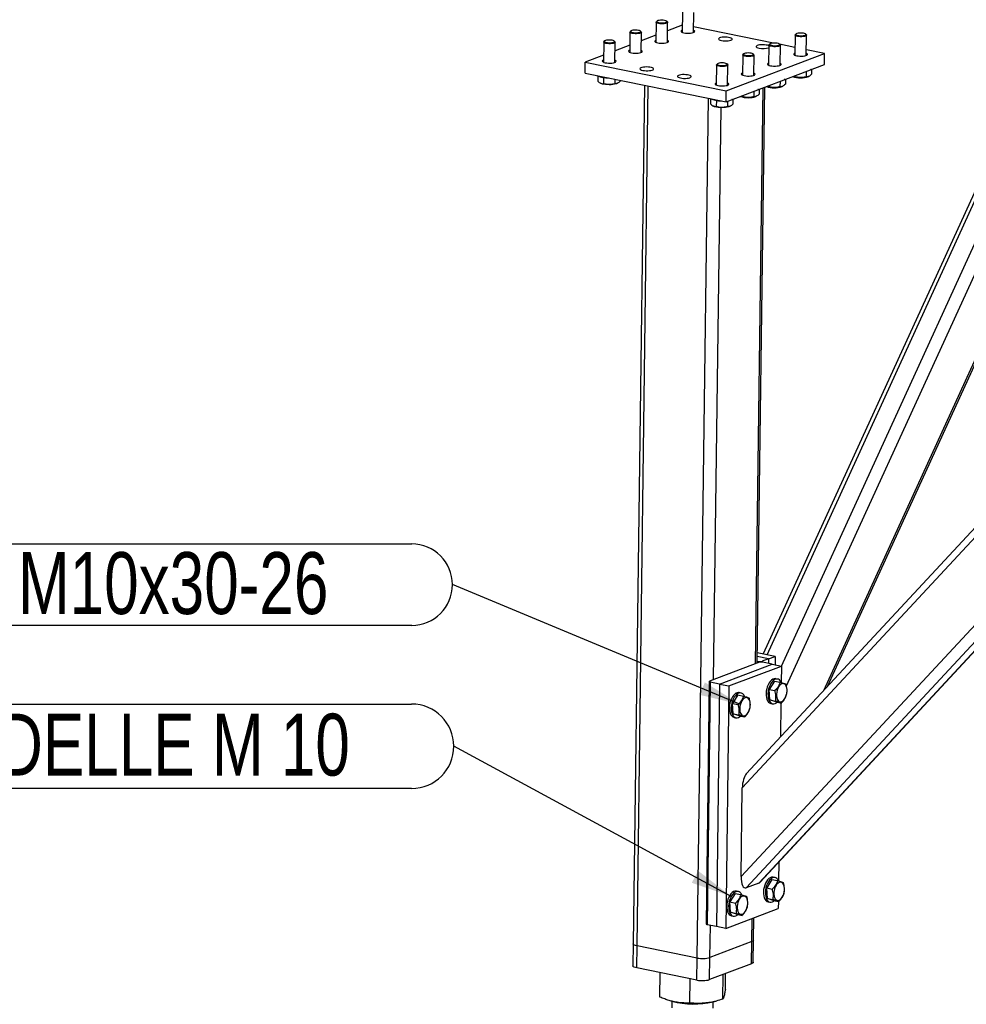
# Model space of a CAD drawing. Header units: millimetres. Extents: x 5 to 589, y 5 to 415.
# Tile 47 of 71: x 364 to 410, y 271 to 319. Entities that reach past the tile are written whole.
import ezdxf

# ---------------------------------------------------------------- set-up
doc = ezdxf.new("R2010")
doc.units = ezdxf.units.MM
doc.layers.add('NOTES', color=6, linetype='Continuous')
doc.layers.add('TRAIT-FORT', color=4, linetype='Continuous', lineweight=25)
doc.styles.add('SLDTEXTSTYLE0', font='TXT', dxfattribs={"width": 0.75})
doc.dimstyles.new('SLDDIMSTYLE3', dxfattribs={"dimtxt": 0.18, "dimasz": 2, "dimexe": 0, "dimexo": 0.0625, "dimgap": 0, "dimtad": 0, "dimtih": 1, "dimtoh": 1, "dimdec": 0, "dimrnd": 1e-09, "dimzin": 0, "dimdsep": 46, "dimtxsty": 'Standard', "dimsah": 1, "dimcen": 0.09, "dimadec": 0, "dimazin": 0, "dimtfac": 2, "dimtdec": 0, "dimtofl": 0, "dimtmove": 0, "dimatfit": 3, "dimfxl": 1, "dimfrac": 2, "dimtolj": 1, "dimtzin": 0, "dimarcsym": 0})

# ---------------------------------------------------------------- blocks, each defined once
blk = doc.blocks.new('SW_NOTE_32')
at = {"layer": 'NOTES', "color": 0}
for p, q in [((-31.471, 2.044), (-2.044, 2.044)), ((-2.044, -2.044), (-31.471, -2.044))]:
    blk.add_line(p, q, dxfattribs=at)
for centre, start, end in [((-31.471, 0), 90, 270), ((-2.044, 0), 270, 90)]:
    blk.add_arc(centre, 2.044, start, end, dxfattribs=at)
at = {"layer": 'NOTES', "color": 0, "insert": (-16.912, 1.578), "char_height": 3, "attachment_point": 2, "style": 'SLDTEXTSTYLE0'}
blk.add_mtext('RONDELLE M 10', dxfattribs=at)
blk = doc.blocks.new('SW_NOTE_33')
at = {"layer": 'NOTES', "color": 0}
for p, q in [((-33.856, 1.975), (-1.975, 1.975)), ((-1.975, -1.975), (-33.856, -1.975))]:
    blk.add_line(p, q, dxfattribs=at)
for centre, start, end in [((-33.856, 0), 90, 270), ((-1.975, 0), 270, 90)]:
    blk.add_arc(centre, 1.975, start, end, dxfattribs=at)
at = {"layer": 'NOTES', "color": 0, "insert": (-17.886, 1.574), "char_height": 3, "attachment_point": 2, "style": 'SLDTEXTSTYLE0'}
blk.add_mtext('VIS H M10x30-26', dxfattribs=at)

msp = doc.modelspace()

# ---------------------------------------------------------------- linework, layer by layer
at = {"layer": 'TRAIT-FORT', "color": 4, "linetype": 'Continuous', "lineweight": 25}
for p, q in [((402.68, 286.0287), (419.9878, 323.8484)), ((402.8584, 286.2207), (420.0973, 323.8899)), ((400.6255, 287.2083), (416.8485, 322.6576)), ((400.8692, 286.2516), (417.6733, 322.9705)), ((415.3939, 321.9947), (399.7425, 287.7946)), ((399.9305, 287.7564), (415.5826, 321.9582)), ((395.8248, 318.8954), (395.812, 317.9206)), ((396.3675, 317.9134), (396.3803, 318.8882)), ((394.553, 318.4131), (394.5402, 317.4383)), ((394.6025, 318.4684), (394.5647, 318.4345)), ((395.0974, 318.4275), (395.0605, 318.4624)), ((395.0957, 317.431), (395.1085, 318.4058)), ((393.2813, 317.9307), (393.2685, 316.9559)), ((393.3307, 317.986), (393.293, 317.9521)), ((393.8256, 317.9451), (393.7888, 317.98)), ((393.824, 316.9486), (393.8368, 317.9234)), ((395.8164, 318.2612), (395.1031, 317.9906)), ((400.2444, 317.4025), (396.3711, 318.188)), ((401.3406, 317.8421), (401.3029, 317.8082)), ((401.8355, 317.8012), (401.7987, 317.8361)), ((392.0095, 317.4483), (391.9968, 316.4735)), ((392.059, 317.5036), (392.0212, 317.4697)), ((392.5539, 317.4627), (392.5171, 317.4976)), ((392.5523, 316.4662), (392.565, 317.441)), ((394.5447, 317.7788), (393.8313, 317.5082)), ((400.0689, 317.3597), (400.0311, 317.3258)), ((400.5638, 317.3189), (400.5269, 317.3537)), ((401.2911, 317.7868), (401.2784, 316.812)), ((401.8339, 316.8047), (401.8467, 317.7796)), ((393.273, 317.2964), (392.5596, 317.0258)), ((397.948, 315.0921), (402.717, 316.901)), ((398.7971, 316.8774), (398.7594, 316.8435)), ((399.292, 316.8365), (399.2552, 316.8714)), ((400.0194, 317.3045), (400.0066, 316.3296)), ((401.2833, 317.1918), (400.5384, 317.3429)), ((400.5621, 316.3224), (400.5749, 317.2972)), ((402.717, 316.901), (401.8375, 317.0794)), ((402.71, 316.3666), (402.717, 316.901)), ((391.108, 315.9435), (391.115, 316.4779)), ((392.0012, 316.814), (391.115, 316.4779)), ((391.115, 316.4779), (397.948, 315.0921)), ((397.5254, 316.395), (397.4876, 316.3611)), ((398.7477, 316.8221), (398.7349, 315.8473)), ((399.2904, 315.84), (399.3032, 316.8148)), ((391.108, 315.9435), (397.941, 314.5577)), ((397.4759, 316.3397), (397.4631, 315.3649)), ((397.941, 314.5577), (402.71, 316.3666)), ((398.0203, 316.3541), (397.9834, 316.389)), ((398.0187, 315.3576), (398.0314, 316.3324)), ((401.8318, 316.0336), (401.8283, 315.7665)), ((402.0924, 316.1324), (402.0893, 315.8941)), ((391.7208, 315.8106), (391.7175, 315.5615)), ((391.8489, 315.4605), (391.8705, 315.4497)), ((392.0056, 315.7312), (392.0016, 315.4309)), ((392.5496, 315.6511), (392.5467, 315.428)), ((392.6516, 315.4395), (392.6727, 315.4493)), ((392.8082, 315.5987), (392.8076, 315.5556)), ((400.5601, 315.5512), (400.5566, 315.2841)), ((400.8206, 315.65), (400.8175, 315.4117)), ((401.284, 315.8258), (401.2833, 315.7694)), ((401.9333, 315.778), (401.9544, 315.7879)), ((393.9802, 315.361), (393.4348, 273.7476)), ((393.6249, 273.6453), (394.1711, 315.3223)), ((397.941, 314.5577), (397.948, 315.0921)), ((399.2883, 315.0688), (399.2848, 314.8017)), ((399.3703, 287.3148), (399.7363, 315.2387)), ((399.4498, 287.345), (399.8158, 315.2688)), ((399.5489, 315.1676), (399.5458, 314.9294)), ((400.0123, 315.3434), (400.0115, 315.2871)), ((400.6615, 315.2956), (400.6826, 315.3055)), ((396.5403, 273.054), (397.0865, 314.731)), ((397.1872, 314.702), (397.1839, 314.4529)), ((397.472, 314.6225), (397.468, 314.3223)), ((398.0166, 314.5864), (398.0131, 314.3193)), ((398.2771, 314.6852), (398.274, 314.447)), ((398.7405, 314.861), (398.7398, 314.8047)), ((399.3898, 314.8132), (399.4109, 314.8231)), ((397.3153, 314.3519), (397.3369, 314.3411)), ((397.3355, 286.543), (397.699, 314.2743)), ((398.118, 314.3309), (398.1391, 314.3407)), ((424.7372, 309.7711), (398.9237, 281.9854)), ((398.7304, 281.3016), (425.109, 309.6957)), ((398.674, 276.9988), (428.4252, 309.0231)), ((398.92, 276.4579), (428.8131, 308.6349)), ((399.5241, 276.687), (429.0647, 308.4846)), ((399.5935, 276.7371), (429.0834, 308.4802)), ((400.3241, 287.6766), (399.4565, 287.8526)), ((399.5611, 287.3872), (397.1448, 286.4707)), ((397.6278, 286.3357), (400.1713, 287.3004)), ((399.4511, 287.4465), (399.5336, 287.4298)), ((400.0062, 287.556), (399.454, 287.668)), ((399.5329, 287.3765), (399.5336, 287.4298)), ((399.5336, 287.4298), (399.6883, 287.4354)), ((399.7158, 287.3928), (399.5611, 287.3872)), ((399.6883, 287.4354), (399.6877, 287.3918)), ((400.0062, 287.556), (399.6883, 287.4354)), ((400.1713, 287.3004), (399.7158, 287.3928)), ((400.0062, 287.556), (400.0033, 287.3345)), ((400.0062, 287.556), (400.3241, 287.6766)), ((400.1713, 287.3004), (400.6268, 287.2081)), ((400.3241, 287.6766), (400.3188, 287.2705)), ((398.0834, 286.2433), (400.6268, 287.2081)), ((400.6268, 287.2081), (400.6165, 286.4152)), ((396.9907, 274.7143), (397.1448, 286.4707)), ((397.1723, 286.4281), (397.0182, 274.6717)), ((397.1448, 286.4707), (397.1723, 286.4281)), ((397.6278, 286.3357), (397.1723, 286.4281)), ((397.6278, 286.3357), (397.4738, 274.5793)), ((397.6278, 286.3357), (398.0834, 286.2433)), ((400.2907, 286.482), (400.0377, 286.0712)), ((400.2907, 286.482), (400.5638, 286.4266)), ((400.4439, 286.575), (400.3528, 286.5935)), ((398.0834, 286.2433), (397.9293, 274.4869)), ((398.6634, 285.8997), (398.5723, 285.9182)), ((400.0377, 286.0712), (400.3108, 286.0158)), ((400.0694, 285.5654), (400.0377, 286.0712)), ((398.5103, 285.8066), (398.2572, 285.3959)), ((398.2572, 285.3959), (398.5303, 285.3405)), ((398.2889, 284.89), (398.2572, 285.3959)), ((398.5103, 285.8066), (398.7834, 285.7512)), ((400.0694, 285.5654), (400.3425, 285.51)), ((400.3541, 285.4702), (400.0694, 285.5654)), ((400.1099, 285.3957), (400.201, 285.3772)), ((400.3541, 285.4702), (400.6272, 285.4148)), ((400.6034, 285.4197), (400.5818, 283.7702)), ((398.2889, 284.89), (398.562, 284.8346)), ((398.5737, 284.7949), (398.2889, 284.89)), ((398.3294, 284.7203), (398.4205, 284.7018)), ((398.5737, 284.7949), (398.8468, 284.7395)), ((398.674, 276.9988), (398.7304, 281.3016)), ((400.5024, 277.7156), (400.4904, 276.7964)), ((400.1646, 276.8631), (399.9116, 276.4523)), ((400.1646, 276.8631), (400.4378, 276.8077)), ((400.3178, 276.9561), (400.2267, 276.9746)), ((399.5241, 276.687), (398.92, 276.4579)), ((399.9116, 276.4523), (400.1847, 276.397)), ((399.9433, 275.9465), (399.9116, 276.4523)), ((398.3842, 276.1878), (398.1312, 275.777)), ((398.3842, 276.1878), (398.6573, 276.1324)), ((398.5374, 276.2808), (398.4463, 276.2993)), ((399.9433, 275.9465), (400.2164, 275.8911)), ((400.2281, 275.8514), (399.9433, 275.9465)), ((400.2281, 275.8514), (400.5012, 275.796)), ((397.9293, 274.4869), (400.4728, 275.4517)), ((398.1312, 275.777), (398.4043, 275.7216)), ((398.1629, 275.2711), (398.1312, 275.777)), ((399.9838, 275.7768), (400.0749, 275.7583)), ((400.4773, 275.8008), (400.4728, 275.4517)), ((398.1629, 275.2711), (398.436, 275.2158)), ((398.4476, 275.176), (398.1629, 275.2711)), ((398.2034, 275.1014), (398.2945, 275.083)), ((398.4476, 275.176), (398.7208, 275.1206)), ((399.1938, 273.8484), (399.2086, 274.9721)), ((399.2738, 273.9165), (399.2881, 275.0023)), ((397.0182, 274.6717), (396.9907, 274.7143)), ((397.4738, 274.5793), (397.0182, 274.6717)), ((397.1591, 273.0766), (397.1795, 274.6389)), ((397.9293, 274.4869), (397.4738, 274.5793)), ((393.4348, 273.7476), (393.4208, 272.6788)), ((393.6109, 272.5765), (393.6249, 273.6453)), ((396.5403, 273.054), (393.6249, 273.6453)), ((399.1938, 273.8484), (397.1591, 273.0766)), ((399.1798, 272.7796), (399.1938, 273.8484)), ((399.2598, 272.8477), (399.2738, 273.9165)), ((396.5263, 271.9853), (396.5403, 273.054)), ((397.1451, 272.0078), (397.1591, 273.0766)), ((396.5263, 271.9853), (393.6109, 272.5765)), ((399.1798, 272.7796), (397.1451, 272.0078)), ((394.7334, 271.1641), (394.7489, 272.3457)), ((396.1921, 270.8754), (396.2075, 272.0499)), ((397.7805, 271.0657), (397.7961, 272.2548)), ((397.9103, 271.5448), (397.9202, 272.3018)), ((395.2083, 270.9899), (395.3195, 270.9576)), ((395.3166, 270.9584), (395.3125, 270.6477)), ((397.3123, 270.6215), (397.3164, 270.9322)), ((397.3135, 270.9314), (397.4689, 270.9722))]:
    msp.add_line(p, q, dxfattribs=at)
at = {"layer": 'TRAIT-FORT', "color": 4, "linetype": 'Continuous', "lineweight": 25, "flags": 128}
for points in [[(395.0974, 318.4275), (395.1012, 318.4234), (395.1083, 318.4027), (395.0947, 318.3826), (395.0616, 318.3644), (395.0113, 318.3496), (394.9477, 318.3392), (394.8753, 318.334), (394.7997, 318.3344), (394.7264, 318.3404), (394.6608, 318.3515), (394.6079, 318.3669), (394.5714, 318.3854), (394.5542, 318.4057), (394.5575, 318.4263), (394.5647, 318.4345)], [(394.8254, 318.5121), (394.7553, 318.5096), (394.6919, 318.5015), (394.6409, 318.4886), (394.6068, 318.4719), (394.5927, 318.453), (394.5998, 318.4336), (394.6274, 318.4153), (394.6731, 318.3998), (394.7329, 318.3885), (394.8015, 318.3824), (394.8727, 318.3821), (394.9402, 318.3874), (394.998, 318.3981), (395.041, 318.4131), (395.0654, 318.431), (395.0689, 318.4504), (395.0514, 318.4695), (395.0143, 318.4865), (394.9609, 318.5001), (394.896, 318.5089), (394.8254, 318.5121)], [(393.8256, 317.9451), (393.8295, 317.941), (393.8365, 317.9204), (393.823, 317.9002), (393.7898, 317.882), (393.7396, 317.8672), (393.6759, 317.8568), (393.6036, 317.8516), (393.528, 317.852), (393.4547, 317.858), (393.3891, 317.8691), (393.3361, 317.8845), (393.2997, 317.903), (393.2825, 317.9234), (393.2858, 317.944), (393.293, 317.9521)], [(393.5536, 318.0298), (393.4835, 318.0272), (393.4201, 318.0191), (393.3692, 318.0062), (393.3351, 317.9895), (393.3209, 317.9706), (393.328, 317.9512), (393.3556, 317.9329), (393.4014, 317.9174), (393.4612, 317.9062), (393.5297, 317.9001), (393.6009, 317.8997), (393.6684, 317.905), (393.7262, 317.9157), (393.7693, 317.9307), (393.7936, 317.9487), (393.7972, 317.968), (393.7797, 317.9871), (393.7426, 318.0042), (393.6892, 318.0177), (393.6243, 318.0265), (393.5536, 318.0298)], [(395.8133, 318.0213), (395.8056, 318.0181), (395.7715, 317.9977), (395.7574, 317.9754), (395.7642, 317.9525), (395.7916, 317.9306), (395.8377, 317.911), (395.8996, 317.895)], [(395.8996, 317.895), (395.9736, 317.8835), (396.0549, 317.8772), (396.1384, 317.8766), (396.2189, 317.8818), (396.2914, 317.8922), (396.3512, 317.9075), (396.3946, 317.9264), (396.4189, 317.948), (396.4226, 317.9707), (396.4054, 317.9933), (396.3688, 318.014)], [(401.5635, 317.8859), (401.4934, 317.8834), (401.43, 317.8753), (401.379, 317.8623), (401.345, 317.8457), (401.3308, 317.8268), (401.3379, 317.8073), (401.3655, 317.7891), (401.4113, 317.7736), (401.4711, 317.7623), (401.5396, 317.7562), (401.6108, 317.7558), (401.6783, 317.7612), (401.7361, 317.7718), (401.7791, 317.7868), (401.8035, 317.8048), (401.8071, 317.8242), (401.7895, 317.8433), (401.7524, 317.8603), (401.6991, 317.8738), (401.6342, 317.8826), (401.5635, 317.8859)], [(392.5539, 317.4627), (392.5578, 317.4586), (392.5648, 317.438), (392.5512, 317.4178), (392.5181, 317.3996), (392.4678, 317.3848), (392.4042, 317.3744), (392.3319, 317.3692), (392.2562, 317.3696), (392.1829, 317.3756), (392.1173, 317.3867), (392.0644, 317.4021), (392.0279, 317.4206), (392.0107, 317.441), (392.014, 317.4616), (392.0212, 317.4697)], [(392.2819, 317.5474), (392.2118, 317.5449), (392.1484, 317.5368), (392.0974, 317.5238), (392.0633, 317.5071), (392.0492, 317.4882), (392.0563, 317.4688), (392.0839, 317.4505), (392.1297, 317.4351), (392.1895, 317.4238), (392.258, 317.4177), (392.3292, 317.4173), (392.3967, 317.4227), (392.4545, 317.4333), (392.4975, 317.4483), (392.5219, 317.4663), (392.5255, 317.4857), (392.5079, 317.5047), (392.4708, 317.5218), (392.4174, 317.5353), (392.3525, 317.5441), (392.2819, 317.5474)], [(394.5416, 317.5389), (394.5339, 317.5357), (394.4998, 317.5153), (394.4857, 317.493), (394.4925, 317.4701), (394.5198, 317.4482), (394.5659, 317.4286), (394.6279, 317.4126)], [(394.6279, 317.4126), (394.7019, 317.4011), (394.7832, 317.3948), (394.8667, 317.3943), (394.9472, 317.3994), (395.0196, 317.4099), (395.0795, 317.4251), (395.1229, 317.4441), (395.1472, 317.4656), (395.1508, 317.4884), (395.1336, 317.5109), (395.0971, 317.5316)], [(397.7218, 317.5254), (397.7957, 317.5139), (397.877, 317.5077), (397.9606, 317.5071), (398.0411, 317.5122), (398.1135, 317.5227), (398.1733, 317.5379), (398.2167, 317.5569), (398.2411, 317.5784), (398.2447, 317.6012), (398.2275, 317.6237), (398.1905, 317.6447), (398.136, 317.6626), (398.0675, 317.6765), (397.9893, 317.6855), (397.9062, 317.6889), (397.8235, 317.6866), (397.7464, 317.6788), (397.6798, 317.6658), (397.6278, 317.6486), (397.5936, 317.6281), (397.5795, 317.6058), (397.5864, 317.583), (397.6137, 317.5611), (397.6598, 317.5415), (397.7218, 317.5254)], [(400.2918, 317.4035), (400.2217, 317.401), (400.1583, 317.3929), (400.1073, 317.3799), (400.0732, 317.3633), (400.0591, 317.3444), (400.0661, 317.3249), (400.0938, 317.3067), (400.1395, 317.2912), (400.1993, 317.2799), (400.2679, 317.2738), (400.3391, 317.2734), (400.4066, 317.2788), (400.4644, 317.2895), (400.5074, 317.3044), (400.5318, 317.3224), (400.5353, 317.3418), (400.5178, 317.3609), (400.4807, 317.3779), (400.4273, 317.3915), (400.3624, 317.4002), (400.2918, 317.4035)], [(401.8355, 317.8012), (401.8394, 317.7972), (401.8464, 317.7765), (401.8328, 317.7563), (401.7997, 317.7382), (401.7494, 317.7233), (401.6858, 317.7129), (401.6135, 317.7078), (401.5379, 317.7082), (401.4645, 317.7141), (401.399, 317.7252), (401.346, 317.7406), (401.3095, 317.7592), (401.2923, 317.7795), (401.2956, 317.8001), (401.3029, 317.8082)], [(393.2698, 317.0565), (393.2622, 317.0533), (393.228, 317.0329), (393.2139, 317.0106), (393.2208, 316.9878), (393.2481, 316.9659), (393.2942, 316.9463), (393.3561, 316.9302)], [(393.3561, 316.9302), (393.4301, 316.9187), (393.5114, 316.9124), (393.595, 316.9119), (393.6755, 316.917), (393.7479, 316.9275), (393.8077, 316.9427), (393.8511, 316.9617), (393.8754, 316.9832), (393.8791, 317.006), (393.8619, 317.0285), (393.8253, 317.0492)], [(399.02, 316.9211), (398.9499, 316.9186), (398.8865, 316.9105), (398.8355, 316.8976), (398.8015, 316.8809), (398.7873, 316.862), (398.7944, 316.8426), (398.822, 316.8243), (398.8678, 316.8088), (398.9276, 316.7976), (398.9961, 316.7914), (399.0673, 316.7911), (399.1348, 316.7964), (399.1926, 316.8071), (399.2357, 316.8221), (399.26, 316.84), (399.2636, 316.8594), (399.2461, 316.8785), (399.2089, 316.8955), (399.1556, 316.9091), (399.0907, 316.9179), (399.02, 316.9211)], [(400.019, 317.2723), (400.0126, 317.2751), (399.9582, 317.2931), (399.8897, 317.307), (399.8114, 317.3159), (399.7283, 317.3194), (399.6457, 317.3171), (399.5686, 317.3092), (399.5019, 317.2963), (399.4499, 317.279), (399.4158, 317.2586), (399.4017, 317.2363), (399.4085, 317.2134), (399.4358, 317.1915), (399.4819, 317.172), (399.5439, 317.1559), (399.5439, 317.1559)], [(400.5638, 317.3189), (400.5676, 317.3148), (400.5747, 317.2941), (400.5611, 317.274), (400.5279, 317.2558), (400.4777, 317.241), (400.4141, 317.2306), (400.3417, 317.2254), (400.2661, 317.2258), (400.1928, 317.2318), (400.1272, 317.2428), (400.0743, 317.2582), (400.0378, 317.2768), (400.0206, 317.2971), (400.0239, 317.3177), (400.0311, 317.3258)], [(401.2797, 316.9127), (401.272, 316.9095), (401.2379, 316.8891), (401.2238, 316.8667), (401.2306, 316.8439), (401.2579, 316.822), (401.304, 316.8024), (401.366, 316.7864)], [(401.366, 316.7864), (401.44, 316.7748), (401.5213, 316.7686), (401.6048, 316.768), (401.6853, 316.7731), (401.7578, 316.7836), (401.8176, 316.7988), (401.861, 316.8178), (401.8853, 316.8394), (401.889, 316.8621), (401.8718, 316.8847), (401.8352, 316.9054)], [(391.9981, 316.5741), (391.9904, 316.571), (391.9563, 316.5505), (391.9422, 316.5282), (391.949, 316.5054), (391.9763, 316.4835), (392.0224, 316.4639), (392.0844, 316.4478)], [(392.0844, 316.4478), (392.1584, 316.4363), (392.2397, 316.4301), (392.3232, 316.4295), (392.4037, 316.4346), (392.4762, 316.4451), (392.536, 316.4603), (392.5794, 316.4793), (392.6037, 316.5008), (392.6074, 316.5236), (392.5902, 316.5461), (392.5536, 316.5669)], [(397.7483, 316.4388), (397.6782, 316.4362), (397.6148, 316.4281), (397.5638, 316.4152), (397.5297, 316.3985), (397.5156, 316.3796), (397.5227, 316.3602), (397.5503, 316.3419), (397.5961, 316.3265), (397.6559, 316.3152), (397.7244, 316.3091), (397.7956, 316.3087), (397.8631, 316.314), (397.9209, 316.3247), (397.9639, 316.3397), (397.9883, 316.3577), (397.9919, 316.377), (397.9743, 316.3961), (397.9372, 316.4132), (397.8838, 316.4267), (397.8189, 316.4355), (397.7483, 316.4388)], [(399.292, 316.8365), (399.2959, 316.8324), (399.3029, 316.8117), (399.2893, 316.7916), (399.2562, 316.7734), (399.206, 316.7586), (399.1423, 316.7482), (399.07, 316.743), (398.9944, 316.7434), (398.9211, 316.7494), (398.8555, 316.7605), (398.8025, 316.7759), (398.7661, 316.7944), (398.7489, 316.8147), (398.7522, 316.8353), (398.7594, 316.8435)], [(400.008, 316.4303), (400.0003, 316.4271), (399.9662, 316.4067), (399.9521, 316.3844), (399.9589, 316.3615), (399.9862, 316.3396), (400.0323, 316.32), (400.0943, 316.304)], [(400.0943, 316.304), (400.1682, 316.2925), (400.2496, 316.2862), (400.3331, 316.2856), (400.4136, 316.2908), (400.486, 316.3013), (400.5458, 316.3165), (400.5893, 316.3354), (400.6136, 316.357), (400.6172, 316.3797), (400.6, 316.4023), (400.5635, 316.423)], [(393.9065, 316.0783), (393.9805, 316.0668), (394.0618, 316.0605), (394.1453, 316.0599), (394.2259, 316.0651), (394.2983, 316.0756), (394.3581, 316.0908), (394.4015, 316.1097), (394.4258, 316.1313), (394.4295, 316.1541), (394.4123, 316.1766), (394.3753, 316.1975), (394.3208, 316.2155), (394.2523, 316.2294), (394.1741, 316.2383), (394.091, 316.2418), (394.0083, 316.2395), (393.9312, 316.2316), (393.8646, 316.2186), (393.8125, 316.2014), (393.7784, 316.181), (393.7643, 316.1587), (393.7711, 316.1358), (393.7985, 316.1139), (393.8446, 316.0943), (393.9065, 316.0783)], [(398.0203, 316.3541), (398.0242, 316.35), (398.0312, 316.3294), (398.0176, 316.3092), (397.9845, 316.291), (397.9342, 316.2762), (397.8706, 316.2658), (397.7983, 316.2606), (397.7226, 316.261), (397.6493, 316.267), (397.5837, 316.2781), (397.5308, 316.2935), (397.4943, 316.312), (397.4771, 316.3324), (397.4804, 316.353), (397.4876, 316.3611)], [(398.7362, 315.9479), (398.7285, 315.9447), (398.6944, 315.9243), (398.6803, 315.902), (398.6871, 315.8791), (398.7145, 315.8572), (398.7606, 315.8376), (398.8225, 315.8216)], [(398.8225, 315.8216), (398.8965, 315.8101), (398.9778, 315.8038), (399.0613, 315.8033), (399.1419, 315.8084), (399.2143, 315.8189), (399.2741, 315.8341), (399.3175, 315.8531), (399.3418, 315.8746), (399.3455, 315.8974), (399.3283, 315.9199), (399.2917, 315.9406)], [(402.0642, 316.1217), (402.0593, 316.1197), (402.0338, 316.1102)], [(392.6516, 315.4395), (392.6025, 315.421), (392.5344, 315.4042), (392.4543, 315.3918), (392.3659, 315.3844), (392.2729, 315.3822), (392.1794, 315.3854), (392.0895, 315.3938), (392.0072, 315.4071), (391.936, 315.4246), (391.879, 315.4456), (391.8705, 315.4497)], [(395.7287, 315.7087), (395.8026, 315.6972), (395.8839, 315.691), (395.9675, 315.6904), (396.048, 315.6955), (396.1204, 315.706), (396.1802, 315.7212), (396.2237, 315.7402), (396.248, 315.7618), (396.2516, 315.7845), (396.2344, 315.8071), (396.1974, 315.828), (396.1429, 315.8459), (396.0744, 315.8598), (395.9962, 315.8688), (395.9131, 315.8722), (395.8304, 315.8699), (395.7533, 315.8621), (395.6867, 315.8491), (395.6347, 315.8319), (395.6005, 315.8115), (395.5864, 315.7891), (395.5933, 315.7663), (395.6206, 315.7444), (395.6667, 315.7248), (395.7287, 315.7087)], [(397.4645, 315.4655), (397.4568, 315.4623), (397.4227, 315.4419), (397.4086, 315.4196), (397.4154, 315.3968), (397.4427, 315.3749), (397.4888, 315.3553), (397.5508, 315.3392)], [(397.5508, 315.3392), (397.6248, 315.3277), (397.7061, 315.3215), (397.7896, 315.3209), (397.8701, 315.326), (397.9426, 315.3365), (398.0024, 315.3517), (398.0458, 315.3707), (398.0701, 315.3922), (398.0738, 315.415), (398.0565, 315.4375), (398.02, 315.4583)], [(400.7925, 315.6393), (400.7876, 315.6373), (400.762, 315.6278)], [(399.5207, 315.1569), (399.5159, 315.1549), (399.4903, 315.1454)], [(398.249, 314.6746), (398.2441, 314.6726), (398.2186, 314.663)], [(398.118, 314.3309), (398.0689, 314.3124), (398.0008, 314.2956), (397.9207, 314.2832), (397.8323, 314.2758), (397.7393, 314.2736), (397.6458, 314.2768), (397.5559, 314.2852), (397.4736, 314.2984), (397.4024, 314.316), (397.3454, 314.337), (397.3369, 314.3411)], [(400.3528, 286.5935), (400.3281, 286.5968), (400.2666, 286.591), (400.2039, 286.5661), (400.142, 286.5228), (400.0831, 286.4625), (400.0289, 286.3872), (399.9812, 286.2993), (399.9415, 286.2016), (399.9112, 286.0972)], [(400.6145, 286.4194), (400.578, 286.4818), (400.5312, 286.5322), (400.4777, 286.5647), (400.4193, 286.5783), (400.3577, 286.5725), (400.295, 286.5476), (400.2331, 286.5043), (400.1742, 286.4441), (400.12, 286.3688), (400.0723, 286.2808), (400.0327, 286.1831), (400.0023, 286.0787)], [(400.3858, 285.7615), (400.3968, 285.6783), (400.4185, 285.6052), (400.45, 285.5455), (400.4897, 285.5018), (400.5362, 285.476), (400.5872, 285.4693), (400.6405, 285.4819), (400.6939, 285.5132), (400.7451, 285.5619), (400.7916, 285.626), (400.8316, 285.7025), (400.8633, 285.7881), (400.8853, 285.8791), (400.8966, 285.9715), (400.8968, 286.0614), (400.8858, 286.1446), (400.8641, 286.2177), (400.8326, 286.2773), (400.7928, 286.321), (400.7464, 286.3468), (400.6954, 286.3536), (400.642, 286.341), (400.5886, 286.3097), (400.5375, 286.2609), (400.491, 286.1969), (400.451, 286.1204), (400.4193, 286.0348), (400.3973, 285.9437), (400.386, 285.8513), (400.3858, 285.7615)], [(398.5723, 285.9182), (398.5477, 285.9214), (398.4861, 285.9157), (398.4234, 285.8908), (398.3616, 285.8475), (398.3026, 285.7872), (398.2484, 285.7119), (398.2008, 285.624), (398.1611, 285.5262), (398.1308, 285.4219)], [(398.8341, 285.7441), (398.7975, 285.8064), (398.7508, 285.8568), (398.6973, 285.8894), (398.6388, 285.903), (398.5772, 285.8972), (398.5145, 285.8723), (398.4527, 285.829), (398.3937, 285.7687), (398.3396, 285.6934), (398.2919, 285.6055), (398.2522, 285.5078), (398.2219, 285.4034)], [(399.9112, 286.0972), (399.8912, 285.9895), (399.8821, 285.882), (399.8842, 285.7781), (399.8974, 285.6812), (399.9214, 285.5943), (399.9554, 285.5203), (399.9982, 285.4616), (400.0485, 285.4199), (400.1047, 285.3968), (400.1099, 285.3957)], [(400.0023, 286.0787), (399.9823, 285.971), (399.9732, 285.8635), (399.9753, 285.7596), (399.9885, 285.6627), (400.0125, 285.5758), (400.0465, 285.5018), (400.0893, 285.4431), (400.1397, 285.4014), (400.1958, 285.3783), (400.2561, 285.3744), (400.3185, 285.3897), (400.381, 285.424), (400.4216, 285.4566)], [(398.1308, 285.4219), (398.1107, 285.3142), (398.1016, 285.2067), (398.1037, 285.1028), (398.117, 285.0058), (398.141, 284.919), (398.175, 284.845), (398.2178, 284.7862), (398.2681, 284.7446), (398.3243, 284.7214), (398.3294, 284.7203)], [(398.2219, 285.4034), (398.2018, 285.2957), (398.1927, 285.1882), (398.1948, 285.0843), (398.2081, 284.9874), (398.2321, 284.9005), (398.2661, 284.8265), (398.3089, 284.7677), (398.3592, 284.7261), (398.4154, 284.703), (398.4757, 284.699), (398.5381, 284.7144), (398.6006, 284.7487), (398.6411, 284.7812)], [(398.6054, 285.0862), (398.6164, 285.0029), (398.6381, 284.9299), (398.6695, 284.8702), (398.7093, 284.8265), (398.7557, 284.8007), (398.8067, 284.7939), (398.8601, 284.8065), (398.9135, 284.8379), (398.9646, 284.8866), (399.0112, 284.9506), (399.0512, 285.0271), (399.0829, 285.1128), (399.1049, 285.2038), (399.1162, 285.2962), (399.1163, 285.386), (399.1053, 285.4693), (399.0836, 285.5423), (399.0522, 285.602), (399.0124, 285.6457), (398.966, 285.6715), (398.915, 285.6782), (398.8616, 285.6657), (398.8082, 285.6343), (398.7571, 285.5856), (398.7105, 285.5216), (398.6705, 285.4451), (398.6388, 285.3594), (398.6169, 285.2684), (398.6055, 285.176), (398.6054, 285.0862)], [(400.2267, 276.9746), (400.2021, 276.9779), (400.1405, 276.9722), (400.0778, 276.9472), (400.016, 276.9039), (399.957, 276.8437), (399.9028, 276.7684), (399.8551, 276.6804), (399.8155, 276.5827), (399.7852, 276.4783)], [(400.4884, 276.8006), (400.4519, 276.8629), (400.4051, 276.9133), (400.3517, 276.9458), (400.2932, 276.9594), (400.2316, 276.9537), (400.1689, 276.9288), (400.1071, 276.8855), (400.0481, 276.8252), (399.9939, 276.7499), (399.9462, 276.662), (399.9066, 276.5642), (399.8763, 276.4599)], [(399.7852, 276.4783), (399.7651, 276.3707), (399.756, 276.2631), (399.7581, 276.1592), (399.7714, 276.0623), (399.7954, 275.9754), (399.8293, 275.9014), (399.8722, 275.8427), (399.9225, 275.8011), (399.9787, 275.7779), (399.9838, 275.7768)], [(399.8763, 276.4599), (399.8562, 276.3522), (399.8471, 276.2447), (399.8492, 276.1408), (399.8625, 276.0438), (399.8865, 275.957), (399.9204, 275.883), (399.9633, 275.8242), (400.0136, 275.7826), (400.0698, 275.7594), (400.1301, 275.7555), (400.1924, 275.7709), (400.255, 275.8051), (400.2955, 275.8377)], [(400.2598, 276.1426), (400.2708, 276.0594), (400.2925, 275.9863), (400.3239, 275.9266), (400.3637, 275.883), (400.4101, 275.8572), (400.4611, 275.8504), (400.5145, 275.863), (400.5679, 275.8943), (400.619, 275.9431), (400.6656, 276.0071), (400.7056, 276.0836), (400.7373, 276.1692), (400.7592, 276.2602), (400.7705, 276.3527), (400.7707, 276.4425), (400.7597, 276.5257), (400.738, 276.5988), (400.7066, 276.6585), (400.6668, 276.7022), (400.6204, 276.7279), (400.5694, 276.7347), (400.516, 276.7221), (400.4626, 276.6908), (400.4115, 276.642), (400.3649, 276.578), (400.3249, 276.5015), (400.2932, 276.4159), (400.2712, 276.3249), (400.2599, 276.2324), (400.2598, 276.1426)], [(398.4463, 276.2993), (398.4217, 276.3026), (398.3601, 276.2968), (398.2974, 276.2719), (398.2355, 276.2286), (398.1766, 276.1683), (398.1224, 276.093), (398.0747, 276.0051), (398.0351, 275.9074), (398.0047, 275.803)], [(398.708, 276.1252), (398.6715, 276.1876), (398.6247, 276.238), (398.5712, 276.2705), (398.5128, 276.2841), (398.4512, 276.2783), (398.3885, 276.2534), (398.3266, 276.2101), (398.2677, 276.1499), (398.2135, 276.0745), (398.1658, 275.9866), (398.1262, 275.8889), (398.0958, 275.7845)], [(398.4793, 275.4673), (398.4903, 275.384), (398.512, 275.311), (398.5435, 275.2513), (398.5833, 275.2076), (398.6297, 275.1818), (398.6807, 275.1751), (398.734, 275.1876), (398.7875, 275.219), (398.8386, 275.2677), (398.8851, 275.3318), (398.9251, 275.4083), (398.9568, 275.4939), (398.9788, 275.5849), (398.9901, 275.6773), (398.9903, 275.7671), (398.9793, 275.8504), (398.9576, 275.9235), (398.9261, 275.9831), (398.8863, 276.0268), (398.8399, 276.0526), (398.7889, 276.0594), (398.7356, 276.0468), (398.6821, 276.0155), (398.631, 275.9667), (398.5845, 275.9027), (398.5445, 275.8262), (398.5128, 275.7406), (398.4908, 275.6495), (398.4795, 275.5571), (398.4793, 275.4673)], [(398.0047, 275.803), (397.9847, 275.6953), (397.9756, 275.5878), (397.9777, 275.4839), (397.9909, 275.387), (398.0149, 275.3001), (398.0489, 275.2261), (398.0917, 275.1673), (398.142, 275.1257), (398.1982, 275.1026), (398.2034, 275.1014)], [(398.0958, 275.7845), (398.0758, 275.6768), (398.0667, 275.5693), (398.0688, 275.4654), (398.082, 275.3685), (398.106, 275.2816), (398.14, 275.2076), (398.1828, 275.1489), (398.2332, 275.1072), (398.2894, 275.0841), (398.3496, 275.0801), (398.412, 275.0955), (398.4745, 275.1298), (398.5151, 275.1624)], [(393.6249, 273.6453), (393.5587, 273.6616), (393.5048, 273.6809), (393.4653, 273.7026), (393.4417, 273.7258), (393.4348, 273.7476)], [(393.6249, 273.6453), (393.5587, 273.6616), (393.5048, 273.6809), (393.4653, 273.7026), (393.4417, 273.7258), (393.4348, 273.7476)], [(399.2738, 273.9165), (399.2737, 273.9145), (399.2634, 273.8909), (399.2365, 273.8686), (399.1938, 273.8484)], [(399.2738, 273.9165), (399.2737, 273.9145), (399.2634, 273.8909), (399.2365, 273.8686), (399.1938, 273.8484)], [(393.6109, 272.5765), (393.5447, 272.5928), (393.4908, 272.6121), (393.4513, 272.6338), (393.4277, 272.657), (393.4208, 272.6788)], [(399.2598, 272.8477), (399.2597, 272.8457), (399.2494, 272.8222), (399.2225, 272.7999), (399.1798, 272.7796)]]:
    msp.add_lwpolyline(points, dxfattribs=at)
at = {"layer": 'TRAIT-FORT', "color": 4, "linetype": 'Continuous', "lineweight": 25}
for centre, radius, start, end in [((399.743, 318.0253), 0.8919, 257.1006, 287.9393), ((392.1968, 316.8666), 1.1555, 244.53338, 272.53787), ((401.555, 316.8994), 1.1835, 250.85925, 288.64018), ((400.2832, 316.417), 1.1835, 250.85925, 288.64018), ((397.6632, 315.758), 1.1555, 244.53338, 272.53787), ((399.0115, 315.9347), 1.1835, 250.85925, 288.64018), ((396.8035, 274.3325), 1.3053, 258.36835, 285.80942), ((396.7894, 273.2637), 1.3053, 258.36835, 285.80942), ((396.3706, 275.0762), 4.2507, 255.68297, 282.81536)]:
    msp.add_arc(centre, radius, start, end, dxfattribs=at)
for centre, start_param, end_param in [((398.9847, 281.3981), 0.4577741, 1.7535921), ((398.9284, 277.0953), 1.7535921, 3.3243884), ((399.5324, 277.3244), 3.3243884, 3.5993667)]:
    msp.add_ellipse(centre, major_axis=(0.0545, 0.6444), ratio=0.3857914, start_param=start_param, end_param=end_param, dxfattribs=at)
for points, knots in [([(391.7175, 315.5615), (391.742, 315.5384), (391.7916, 315.4918), (391.8653, 315.4492), (391.9361, 315.4295), (391.9797, 315.4304), (392.0016, 315.4309)], [0, 0, 0, 0, 0.26460494, 0.53494775, 0.76534313, 1, 1, 1, 1]), ([(392.8076, 315.5556), (392.7848, 315.5328), (392.7387, 315.4867), (392.6708, 315.4449), (392.6061, 315.4259), (392.5666, 315.4273), (392.5467, 315.428)], [0, 0, 0, 0, 0.2646049, 0.5349477, 0.7653431, 1, 1, 1, 1]), ([(401.1729, 315.7836), (401.1877, 315.7788), (401.225, 315.7667), (401.2613, 315.7684), (401.2833, 315.7694)], [0, 0, 0, 0, 0.3953053, 1, 1, 1, 1]), ([(401.8283, 315.7665), (401.7588, 315.7506), (401.6437, 315.7244), (401.4774, 315.7278), (401.3657, 315.7471), (401.3016, 315.7645), (401.2833, 315.7694)], [0, 0, 0, 0, 0.3855495, 0.6376419, 0.8965462, 1, 1, 1, 1]), ([(402.0893, 315.8941), (402.0665, 315.8713), (402.0204, 315.8252), (401.9524, 315.7834), (401.8877, 315.7644), (401.8483, 315.7658), (401.8283, 315.7665)], [0, 0, 0, 0, 0.2646049, 0.5349477, 0.7653431, 1, 1, 1, 1]), ([(392.5467, 315.428), (392.4772, 315.4121), (392.3621, 315.3859), (392.1958, 315.3893), (392.0841, 315.4085), (392.02, 315.4259), (392.0016, 315.4309)], [0, 0, 0, 0, 0.3855495, 0.6376419, 0.8965462, 1, 1, 1, 1]), ([(399.9012, 315.3012), (399.9159, 315.2965), (399.9532, 315.2844), (399.9896, 315.286), (400.0115, 315.2871)], [0, 0, 0, 0, 0.3953053, 1, 1, 1, 1]), ([(400.5566, 315.2841), (400.487, 315.2683), (400.372, 315.242), (400.2057, 315.2454), (400.094, 315.2647), (400.0298, 315.2821), (400.0115, 315.2871)], [0, 0, 0, 0, 0.3855495, 0.6376419, 0.8965462, 1, 1, 1, 1]), ([(400.8175, 315.4117), (400.7947, 315.3889), (400.7486, 315.3429), (400.6807, 315.301), (400.616, 315.282), (400.5765, 315.2834), (400.5566, 315.2841)], [0, 0, 0, 0, 0.2646049, 0.5349477, 0.7653431, 1, 1, 1, 1]), ([(398.6294, 314.8189), (398.6442, 314.8141), (398.6815, 314.802), (398.7178, 314.8037), (398.7398, 314.8047)], [0, 0, 0, 0, 0.3953053, 1, 1, 1, 1]), ([(399.2848, 314.8017), (399.2153, 314.7859), (399.1002, 314.7596), (398.9339, 314.763), (398.8222, 314.7823), (398.7581, 314.7997), (398.7398, 314.8047)], [0, 0, 0, 0, 0.3855495, 0.6376419, 0.8965462, 1, 1, 1, 1]), ([(399.5458, 314.9294), (399.523, 314.9066), (399.4769, 314.8605), (399.4089, 314.8186), (399.3442, 314.7996), (399.3048, 314.801), (399.2848, 314.8017)], [0, 0, 0, 0, 0.2646049, 0.5349477, 0.7653431, 1, 1, 1, 1]), ([(397.1839, 314.4529), (397.2084, 314.4298), (397.2579, 314.3832), (397.3317, 314.3406), (397.4025, 314.3209), (397.4461, 314.3218), (397.468, 314.3223)], [0, 0, 0, 0, 0.26460494, 0.53494775, 0.76534313, 1, 1, 1, 1]), ([(398.0131, 314.3193), (397.9435, 314.3035), (397.8285, 314.2773), (397.6622, 314.2807), (397.5505, 314.2999), (397.4864, 314.3173), (397.468, 314.3223)], [0, 0, 0, 0, 0.3855495, 0.6376419, 0.8965462, 1, 1, 1, 1]), ([(398.274, 314.447), (398.2512, 314.4242), (398.2051, 314.3781), (398.1372, 314.3362), (398.0725, 314.3172), (398.033, 314.3186), (398.0131, 314.3193)], [0, 0, 0, 0, 0.2646049, 0.5349477, 0.7653431, 1, 1, 1, 1]), ([(400.5638, 286.4266), (400.5518, 286.3889), (400.5276, 286.3127), (400.4692, 286.2044), (400.3955, 286.1046), (400.3392, 286.0456), (400.3108, 286.0158)], [0, 0, 0, 0, 0.2646049, 0.5349477, 0.7653431, 1, 1, 1, 1]), ([(400.5638, 286.4266), (400.5985, 286.4163), (400.6687, 286.3955), (400.7501, 286.3693), (400.81, 286.3478), (400.8357, 286.337), (400.8486, 286.3315)], [0, 0, 0, 0, 0.2646049, 0.5349477, 0.7653431, 1, 1, 1, 1]), ([(400.8803, 285.8256), (400.8901, 285.8872), (400.9063, 285.989), (400.8945, 286.1438), (400.8721, 286.2509), (400.8538, 286.3136), (400.8486, 286.3315)], [0, 0, 0, 0, 0.3855495, 0.6376419, 0.8965462, 1, 1, 1, 1]), ([(400.3425, 285.51), (400.3523, 285.5715), (400.3685, 285.6733), (400.3567, 285.8281), (400.3343, 285.9352), (400.316, 285.9979), (400.3108, 286.0158)], [0, 0, 0, 0, 0.38554949, 0.63764185, 0.89654625, 1, 1, 1, 1]), ([(398.7834, 285.7512), (398.7714, 285.7136), (398.7472, 285.6374), (398.6888, 285.5291), (398.6151, 285.4292), (398.5587, 285.3702), (398.5303, 285.3405)], [0, 0, 0, 0, 0.2646049, 0.5349477, 0.7653431, 1, 1, 1, 1]), ([(398.7834, 285.7512), (398.8181, 285.741), (398.8882, 285.7202), (398.9697, 285.6939), (399.0296, 285.6725), (399.0552, 285.6616), (399.0682, 285.6561)], [0, 0, 0, 0, 0.2646049, 0.5349477, 0.7653431, 1, 1, 1, 1]), ([(399.0999, 285.1503), (399.1097, 285.2118), (399.1259, 285.3136), (399.1141, 285.4684), (399.0917, 285.5755), (399.0734, 285.6382), (399.0682, 285.6561)], [0, 0, 0, 0, 0.3855495, 0.6376419, 0.8965462, 1, 1, 1, 1]), ([(400.6272, 285.4148), (400.6125, 285.4211), (400.5827, 285.4337), (400.5161, 285.4569), (400.4345, 285.4827), (400.3733, 285.5008), (400.3425, 285.51)], [0, 0, 0, 0, 0.2646049, 0.5349477, 0.7653431, 1, 1, 1, 1]), ([(400.6272, 285.4148), (400.6592, 285.4485), (400.7238, 285.5164), (400.797, 285.6217), (400.849, 285.726), (400.8698, 285.7922), (400.8803, 285.8256)], [0, 0, 0, 0, 0.2646049, 0.5349477, 0.7653431, 1, 1, 1, 1]), ([(398.562, 284.8346), (398.5718, 284.8962), (398.5881, 284.998), (398.5763, 285.1528), (398.5538, 285.2599), (398.5356, 285.3226), (398.5303, 285.3405)], [0, 0, 0, 0, 0.38554949, 0.63764185, 0.89654625, 1, 1, 1, 1]), ([(398.8468, 284.7395), (398.8788, 284.7731), (398.9434, 284.8411), (399.0165, 284.9464), (399.0686, 285.0507), (399.0894, 285.1169), (399.0999, 285.1503)], [0, 0, 0, 0, 0.2646049, 0.5349477, 0.7653431, 1, 1, 1, 1]), ([(398.8468, 284.7395), (398.8321, 284.7457), (398.8023, 284.7583), (398.7357, 284.7816), (398.654, 284.8074), (398.5929, 284.8255), (398.562, 284.8346)], [0, 0, 0, 0, 0.2646049, 0.5349477, 0.7653431, 1, 1, 1, 1]), ([(400.4378, 276.8077), (400.4258, 276.77), (400.4016, 276.6939), (400.3432, 276.5856), (400.2694, 276.4857), (400.2131, 276.4267), (400.1847, 276.397)], [0, 0, 0, 0, 0.2646049, 0.5349477, 0.7653431, 1, 1, 1, 1]), ([(400.4378, 276.8077), (400.4725, 276.7974), (400.5426, 276.7766), (400.624, 276.7504), (400.684, 276.729), (400.7096, 276.7181), (400.7225, 276.7126)], [0, 0, 0, 0, 0.2646049, 0.5349477, 0.7653431, 1, 1, 1, 1]), ([(400.2164, 275.8911), (400.2262, 275.9526), (400.2424, 276.0545), (400.2306, 276.2093), (400.2082, 276.3164), (400.1899, 276.3791), (400.1847, 276.397)], [0, 0, 0, 0, 0.38554949, 0.63764185, 0.89654625, 1, 1, 1, 1]), ([(400.7542, 276.2067), (400.764, 276.2683), (400.7803, 276.3701), (400.7685, 276.5249), (400.7461, 276.632), (400.7278, 276.6947), (400.7225, 276.7126)], [0, 0, 0, 0, 0.3855495, 0.6376419, 0.8965462, 1, 1, 1, 1]), ([(398.6573, 276.1324), (398.6453, 276.0947), (398.6211, 276.0185), (398.5627, 275.9102), (398.489, 275.8104), (398.4327, 275.7514), (398.4043, 275.7216)], [0, 0, 0, 0, 0.2646049, 0.5349477, 0.7653431, 1, 1, 1, 1]), ([(398.6573, 276.1324), (398.692, 276.1221), (398.7622, 276.1013), (398.8436, 276.0751), (398.9035, 276.0536), (398.9292, 276.0427), (398.9421, 276.0372)], [0, 0, 0, 0, 0.2646049, 0.5349477, 0.7653431, 1, 1, 1, 1]), ([(398.9738, 275.5314), (398.9836, 275.5929), (398.9998, 275.6947), (398.988, 275.8496), (398.9656, 275.9567), (398.9473, 276.0194), (398.9421, 276.0372)], [0, 0, 0, 0, 0.3855495, 0.6376419, 0.8965462, 1, 1, 1, 1]), ([(400.5012, 275.796), (400.4865, 275.8022), (400.4567, 275.8148), (400.39, 275.838), (400.3084, 275.8639), (400.2473, 275.882), (400.2164, 275.8911)], [0, 0, 0, 0, 0.2646049, 0.5349477, 0.7653431, 1, 1, 1, 1]), ([(400.5012, 275.796), (400.5331, 275.8296), (400.5977, 275.8976), (400.6709, 276.0029), (400.723, 276.1071), (400.7438, 276.1733), (400.7542, 276.2067)], [0, 0, 0, 0, 0.2646049, 0.5349477, 0.7653431, 1, 1, 1, 1]), ([(398.436, 275.2158), (398.4458, 275.2773), (398.462, 275.3791), (398.4502, 275.5339), (398.4278, 275.641), (398.4095, 275.7037), (398.4043, 275.7216)], [0, 0, 0, 0, 0.38554949, 0.63764185, 0.89654625, 1, 1, 1, 1]), ([(398.7208, 275.1206), (398.7527, 275.1543), (398.8173, 275.2222), (398.8905, 275.3275), (398.9425, 275.4318), (398.9633, 275.498), (398.9738, 275.5314)], [0, 0, 0, 0, 0.2646049, 0.5349477, 0.7653431, 1, 1, 1, 1]), ([(398.7208, 275.1206), (398.706, 275.1269), (398.6763, 275.1395), (398.6096, 275.1627), (398.528, 275.1885), (398.4668, 275.2066), (398.436, 275.2158)], [0, 0, 0, 0, 0.2646049, 0.5349477, 0.7653431, 1, 1, 1, 1]), ([(397.9103, 271.5448), (397.9013, 271.4919), (397.8844, 271.3917), (397.8599, 271.2732), (397.8384, 271.1897), (397.8188, 271.1318), (397.7999, 271.0904), (397.7872, 271.0742), (397.7805, 271.0657)], [0, 0, 0, 0, 0.2020684, 0.3826998, 0.5553146, 0.6929917, 0.8388942, 1, 1, 1, 1]), ([(396.1921, 270.8754), (396.0944, 270.8737), (395.9095, 270.8706), (395.638, 270.8949), (395.3972, 270.9381), (395.1743, 270.9976), (394.9582, 271.0701), (394.8108, 271.1318), (394.7334, 271.1641)], [0, 0, 0, 0, 0.2020684, 0.3826998, 0.5553146, 0.6929917, 0.8388942, 1, 1, 1, 1]), ([(397.7805, 271.0657), (397.6742, 271.0321), (397.4728, 270.9684), (397.1772, 270.9036), (396.915, 270.8678), (396.6722, 270.854), (396.4368, 270.8555), (396.2763, 270.8685), (396.1921, 270.8754)], [0, 0, 0, 0, 0.2020684, 0.3826998, 0.5553146, 0.6929917, 0.8388942, 1, 1, 1, 1])]:
    msp.add_open_spline(points, degree=3, knots=knots, dxfattribs=at)

# ---------------------------------------------------------------- block references
at = {"layer": 'NOTES', "color": 211}
for name, p in [('SW_NOTE_33', (384.673, 291.1531)), ('SW_NOTE_32', (384.7411, 283.3194))]:
    msp.add_blockref(name, p, dxfattribs=at)

# ---------------------------------------------------------------- leaders
for points in [[(398.6348, 285.3455), (384.673, 291.1531)], [(398.1928, 276.0394), (384.7411, 283.3194)]]:
    msp.add_leader(points, dimstyle='SLDDIMSTYLE3', dxfattribs=at)

doc.saveas('drawing.dxf')
